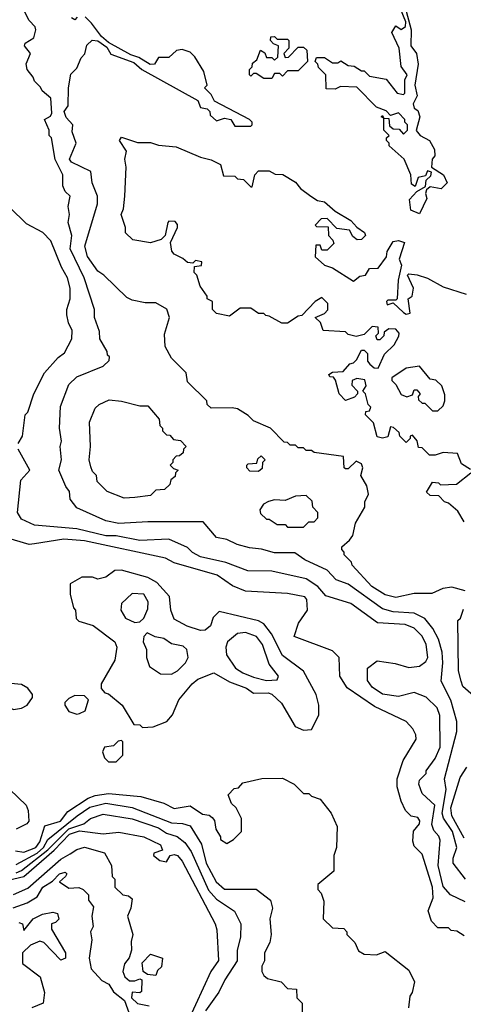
# Model space of a CAD drawing. Extents: x 2668140 to 2765664, y 823621 to 955240.
# Tile 8 of 256: x 2684939 to 2686621, y 856000 to 859734. Entities that reach past the tile are written whole.
import ezdxf

# ---------------------------------------------------------------- set-up
doc = ezdxf.new("R2010")
doc.units = 0

msp = doc.modelspace()

# ---------------------------------------------------------------- linework, layer by layer
at = {"layer": '0CON02XD'}
for points in [[(2686630, 856475), (2686582.5, 856535), (2686582.5, 856555), (2686596.2, 856595), (2686580, 856655), (2686545.6, 856705.6), (2686541.4, 856725), (2686556.2, 856815), (2686550, 856855), (2686596.7, 857035), (2686597, 857073), (2686573.9, 857153.9), (2686536.7, 857225), (2686543.8, 857295), (2686541.2, 857335), (2686526.7, 857385), (2686505.8, 857425.8), (2686475, 857463.3), (2686435, 857483.8), (2686355, 857488.8), (2686315, 857500), (2686185, 857593.3), (2686139.3, 857609.3), (2686105, 857646.7), (2686020, 857685), (2685981.7, 857711.7), (2685905, 857712.5), (2685856.4, 857726.4), (2685810.7, 857730.7), (2685763.6, 857743.6), (2685725, 857762.5), (2685685, 857770), (2685635, 857830), (2685425, 857830), (2685315, 857823.3), (2685265, 857833.3), (2685155, 857882.5), (2685130, 857915), (2685127.5, 857945), (2685113.3, 857963.3), (2685087.5, 858025), (2685097.5, 858065), (2685092.5, 858115), (2685097.5, 858135), (2685090, 858185), (2685093, 858267), (2685125, 858350), (2685155, 858380), (2685255, 858420), (2685278.3, 858441.7), (2685280, 858455), (2685271.7, 858461.7), (2685270, 858475), (2685243, 858523), (2685241.7, 858551.7), (2685222.5, 858605), (2685222.5, 858635), (2685183.3, 858755), (2685130, 858865), (2685136.2, 858915), (2685122.5, 858965), (2685127.5, 858995), (2685122.5, 859025), (2685130, 859065), (2685111.7, 859081.7), (2685103, 859103), (2685102.5, 859145), (2685073, 859203), (2685060, 859285), (2685050, 859295), (2685050, 859315), (2685032.5, 859355), (2685055, 859367.5), (2685061.2, 859378.8), (2685056.4, 859436.4), (2685023.6, 859463.6), (2685018.3, 859478.3), (2684995, 859500), (2684990, 859515), (2684967.5, 859545), (2684963.6, 859566.4), (2684980, 859605), (2684957.5, 859635), (2684960, 859645), (2684992.5, 859665), (2685000, 859695), (2684997, 859707), (2684975, 859730), (2684955, 859770)], [(2686455, 858997.5), (2686421.7, 859011.7), (2686417.7, 859052.3), (2686445, 859082.5), (2686478.3, 859101.7), (2686480, 859125), (2686498.3, 859141.7), (2686500, 859155), (2686485, 859160), (2686478.3, 859141.7), (2686450, 859135), (2686438.3, 859101.7), (2686425, 859110), (2686422.5, 859145), (2686397.5, 859205), (2686340, 859255), (2686340, 859265), (2686330, 859275), (2686330, 859285), (2686340, 859295), (2686320, 859315), (2686320, 859360), (2686310, 859365), (2686315, 859370), (2686320, 859360), (2686338.3, 859358.3), (2686341.7, 859331.7), (2686355, 859320), (2686378.3, 859318.3), (2686395, 859300), (2686410, 859315), (2686410, 859335), (2686400, 859345), (2686400, 859355), (2686375, 859380), (2686345, 859370), (2686328.3, 859388.3), (2686291.7, 859401.7), (2686217.5, 859477.5), (2686155, 859480), (2686135, 859470), (2686101.7, 859471.7), (2686100, 859525), (2686071.7, 859551.7), (2686070, 859565), (2686060, 859575), (2686065, 859590), (2686095, 859590), (2686125, 859570), (2686145, 859570), (2686157, 859577), (2686185, 859560), (2686207, 859557), (2686235, 859540), (2686245, 859540), (2686265, 859520), (2686328.3, 859508.3), (2686370, 859455), (2686395, 859450), (2686400, 859455), (2686400, 859505), (2686408.8, 859525), (2686385.9, 859555.9), (2686377.5, 859625), (2686350, 859685), (2686365, 859710), (2686385, 859696.2), (2686401.7, 859708.3), (2686403.3, 859725), (2686383.3, 859775)], [(2686400, 859785), (2686423.8, 859695), (2686422.5, 859635), (2686443.3, 859605), (2686450, 859565), (2686437.5, 859485), (2686446, 859445), (2686431.2, 859415), (2686435, 859397.5), (2686448.8, 859388.8), (2686456.2, 859365), (2686443, 859313), (2686457.5, 859295), (2686492.5, 859275), (2686511.7, 859241.7), (2686513, 859217), (2686502.5, 859205), (2686500, 859175), (2686545.9, 859145.9), (2686560, 859115), (2686537.5, 859092.5), (2686495, 859100), (2686481.7, 859088.3), (2686477.5, 859075), (2686483.3, 859055), (2686455, 858997.5)], [(2686628.3, 857568.3), (2686578.3, 857581.7), (2686543, 857577), (2686501.7, 857558.3), (2686435, 857557.5), (2686365, 857543.3), (2686325, 857553.3), (2686274.2, 857584.2), (2686200, 857665), (2686197, 857677), (2686170, 857705), (2686170, 857715), (2686160, 857725), (2686160, 857735), (2686190, 857760), (2686201.7, 857778.3), (2686212.5, 857825), (2686247.5, 857885), (2686247.5, 857905), (2686261.2, 857935), (2686255.9, 857965.9), (2686232.5, 858005), (2686240, 858035), (2686235, 858050), (2686215, 858060), (2686185, 858030), (2686175, 858030), (2686170, 858035), (2686167, 858077), (2686055, 858092.5), (2686045, 858100), (2686025, 858100), (2686015, 858110), (2685995, 858110), (2685985, 858120), (2685965, 858120), (2685955, 858130), (2685941.7, 858131.7), (2685890, 858185), (2685825, 858212.5), (2685805, 858232.5), (2685765, 858257.5), (2685745, 858262.5), (2685665, 858260), (2685650, 858275), (2685648.3, 858288.3), (2685575, 858360), (2685570, 858395), (2685515, 858450), (2685490, 858495), (2685488.3, 858541.7), (2685507.5, 858605), (2685496.4, 858636.4), (2685455, 858660), (2685415, 858660), (2685365, 858670), (2685345, 858680), (2685257.5, 858765), (2685235, 858780), (2685196.1, 858836.1), (2685186.2, 858875), (2685233.8, 859035), (2685233.3, 859065), (2685213.3, 859115), (2685208, 859158), (2685135, 859193.3), (2685127.5, 859205), (2685152.5, 859265), (2685138.3, 859308.3), (2685140, 859335), (2685115, 859362.5), (2685107.5, 859385), (2685123, 859407), (2685123.3, 859475), (2685133, 859527), (2685155, 859550), (2685171.7, 859588.3), (2685186.1, 859603.9), (2685193, 859637), (2685213.8, 859656.2), (2685235, 859653.3), (2685269.3, 859629.3), (2685285, 859602.5), (2685371.2, 859571.2), (2685402.5, 859545), (2685615, 859427.5), (2685625, 859400), (2685650, 859395), (2685660, 859385), (2685661.7, 859371.7), (2685685, 859350), (2685715, 859360), (2685740, 859355), (2685755, 859330), (2685815, 859330), (2685820, 859335), (2685820, 859345), (2685810, 859355), (2685677.5, 859425), (2685665, 859450), (2685640, 859475), (2685650, 859485), (2685636.7, 859536.7), (2685603, 859593), (2685585, 859610), (2685555, 859620), (2685533, 859617), (2685505, 859590), (2685465, 859590), (2685450, 859565), (2685433.6, 859563.6), (2685390.7, 859590.7), (2685360, 859600), (2685275, 859646.7), (2685249.2, 859669.2), (2685210.8, 859720.8), (2685186.7, 859745)], [(2685157, 859743), (2685147.5, 859732.5), (2685135, 859740)], [(2685895, 859510), (2685865, 859510), (2685835, 859530), (2685825, 859530), (2685815, 859520), (2685810, 859525), (2685810, 859545), (2685820, 859555), (2685821.7, 859568.3), (2685838.3, 859581.7), (2685851.7, 859618.3), (2685868.3, 859608.3), (2685875, 859590), (2685895, 859590), (2685905, 859580), (2685918.3, 859591.7), (2685920, 859635), (2685901.7, 859641.7), (2685890, 859655), (2685891.7, 859668.3), (2685905, 859670), (2685915, 859660), (2685955, 859660), (2685960, 859655), (2685960, 859625), (2685940, 859605), (2685945, 859590), (2685958.3, 859591.7), (2685995, 859630), (2686015, 859630), (2686028.3, 859618.3), (2686030, 859575), (2685995, 859540), (2685955, 859540), (2685935, 859520), (2685925, 859530), (2685905, 859530), (2685895, 859510)], [(2686648.3, 858028.3), (2686615, 858050), (2686599.3, 858089.3), (2686545, 858092.5), (2686515, 858082.5), (2686493, 858083), (2686465, 858110), (2686451.7, 858111.7), (2686446.7, 858136.7), (2686428.3, 858158.3), (2686420, 858155), (2686420, 858145), (2686405, 858130), (2686380, 858155), (2686378.3, 858168.3), (2686357, 858187), (2686345, 858190), (2686335, 858152.5), (2686315, 858146.7), (2686295, 858152.5), (2686280, 858205), (2686250, 858235), (2686251.7, 858248.3), (2686265, 858250), (2686270, 858265), (2686260, 858275), (2686250, 858315), (2686240, 858325), (2686252.5, 858345), (2686248.3, 858368.3), (2686217, 858373), (2686200, 858365), (2686198.3, 858348.3), (2686220, 858325), (2686220, 858315), (2686208.3, 858301.7), (2686175, 858290), (2686150, 858315), (2686137, 858367), (2686128.3, 858378.3), (2686115, 858380), (2686111.7, 858388.3), (2686125, 858397.5), (2686165, 858400), (2686190.7, 858429.3), (2686205, 858432.5), (2686216.4, 858443.6), (2686235, 858480), (2686245, 858480), (2686258.3, 858468.3), (2686258.3, 858438.3), (2686267, 858427), (2686283, 858413), (2686298.3, 858411.7), (2686322.5, 858465), (2686359.3, 858500.7), (2686377, 858533), (2686377.5, 858545), (2686365, 858560), (2686338.3, 858561.7), (2686321.7, 858548.3), (2686320, 858535), (2686305, 858520), (2686295, 858520), (2686290, 858535), (2686300, 858545), (2686298.3, 858568.3), (2686275, 858570), (2686260, 858555), (2686245, 858540), (2686215, 858532.5), (2686185, 858540), (2686175, 858550), (2686090, 858555), (2686080, 858585), (2686060, 858605), (2686095, 858620), (2686107, 858633), (2686107, 858657), (2686085, 858680), (2686060, 858665), (2686008.3, 858611.7), (2685995, 858610), (2685955, 858582.5), (2685932.5, 858582.5), (2685885, 858610), (2685871.7, 858611.7), (2685865, 858620), (2685845, 858620), (2685815, 858640), (2685775, 858640), (2685735, 858610), (2685685, 858620), (2685670, 858635), (2685670, 858665), (2685650, 858675), (2685650, 858685), (2685623, 858723), (2685610, 858765), (2685600, 858775), (2685601.7, 858798.3), (2685628.3, 858801.7), (2685630, 858815), (2685605, 858820), (2685595, 858810), (2685575, 858812.5), (2685558.1, 858828.1), (2685524.2, 858844.2), (2685515.7, 858855.7), (2685510.7, 858889.3), (2685537.5, 858945), (2685537.5, 858957.5), (2685528.3, 858968.3), (2685505, 858970), (2685500, 858965), (2685490, 858915), (2685475, 858900), (2685435, 858887.5), (2685368.3, 858898.3), (2685340, 858925), (2685340, 858945), (2685323.3, 858995), (2685333, 859017), (2685337.5, 859065), (2685342.5, 859175), (2685337.5, 859205), (2685343.3, 859235), (2685317.5, 859275), (2685325, 859287.5), (2685385, 859267.5), (2685435, 859267.5), (2685465, 859257.5), (2685531.7, 859251.7), (2685625, 859212.5), (2685665, 859202.5), (2685700, 859185), (2685711.7, 859141.7), (2685755, 859140), (2685765, 859130), (2685787, 859127), (2685815, 859100), (2685820, 859100), (2685830, 859145), (2685845, 859160), (2685885, 859160), (2685908.3, 859148.3), (2685936.4, 859146.4), (2685985, 859117.5), (2686003.6, 859093.6), (2686042.5, 859065)], [(2686042.5, 859065), (2686068.3, 859048.3), (2686095, 859042.5), (2686135, 859007.5), (2686195, 858972.5), (2686217, 858947), (2686247, 858927), (2686250, 858915), (2686235, 858900), (2686218.3, 858898.3), (2686201.7, 858911.7), (2686190, 858935), (2686141.7, 858941.7), (2686105, 858980), (2686081.7, 858978.3), (2686060, 858955), (2686065, 858950), (2686108.3, 858948.3), (2686110, 858915), (2686127, 858897), (2686130, 858885), (2686105, 858860), (2686085, 858860), (2686078.3, 858878.3), (2686061.7, 858878.3), (2686060, 858835), (2686095, 858803.3), (2686125, 858792.5), (2686205, 858742.5), (2686228.3, 858761.7), (2686250, 858765), (2686265, 858790), (2686298.3, 858791.7), (2686330, 858835), (2686332.5, 858855), (2686355, 858892.5), (2686375, 858896.7), (2686398.3, 858888.3), (2686377.5, 858825), (2686386.7, 858803.3), (2686373.9, 858746.1), (2686370, 858675), (2686365, 858670), (2686335, 858670), (2686330, 858665), (2686332.5, 858652.5), (2686355, 858660), (2686395, 858623.3), (2686405, 858617.5), (2686419.3, 858620.7), (2686412.5, 858675), (2686427.5, 858685), (2686432.5, 858715), (2686410, 858765), (2686415, 858770), (2686446.1, 858766.1), (2686485, 858753.3), (2686545, 858721.2), (2686632.7, 858692.7)], [(2684933, 858127), (2684950, 858155), (2684960, 858235), (2684970, 858245), (2684992.5, 858315), (2685032.5, 858395), (2685085, 858452.5), (2685109.3, 858470.7), (2685136.4, 858523.6), (2685137.5, 858555), (2685123.6, 858583.6), (2685117.5, 858615), (2685117.5, 858635), (2685130, 858675), (2685130, 858715), (2685120, 858755), (2685096.7, 858795), (2685057.5, 858895), (2685026.4, 858926.4), (2684965, 858960), (2684901.7, 859021.7)], [(2686525, 858250), (2686545, 858270), (2686551.7, 858288.3), (2686551.7, 858311.7), (2686540, 858345), (2686517, 858367), (2686495, 858370), (2686455, 858420), (2686405, 858412.5), (2686350, 858375), (2686350, 858365), (2686365, 858350), (2686385, 858312.5), (2686407, 858303), (2686428.3, 858311.7), (2686435, 858330), (2686445, 858330), (2686457.5, 858315), (2686450, 858305), (2686451.7, 858291.7), (2686465, 858280), (2686475, 858280), (2686505, 858250), (2686525, 858250)], [(2685335, 857920), (2685270, 857945), (2685233, 857983), (2685230, 858005), (2685215, 858020), (2685208.3, 858038.3), (2685202.5, 858065), (2685207.5, 858115), (2685203, 858207), (2685225, 858260), (2685240, 858275), (2685278.3, 858291.7), (2685325, 858287.5), (2685395, 858270), (2685425, 858270), (2685468.3, 858218.3), (2685470, 858195), (2685480, 858185), (2685480, 858175), (2685495, 858160), (2685508.3, 858158.3), (2685521.7, 858141.7), (2685548.3, 858138.3), (2685570, 858115), (2685560, 858105), (2685558.3, 858091.7), (2685545, 858080), (2685531.7, 858078.3), (2685520, 858065), (2685520, 858055), (2685510, 858045), (2685521.7, 858031.7), (2685540, 858025), (2685530, 858015), (2685528.3, 858001.7), (2685511.7, 857988.3), (2685508.3, 857971.7), (2685488.3, 857951.7), (2685455, 857950), (2685435, 857930), (2685375, 857922.5), (2685335, 857920)], [(2686628.3, 856388.3), (2686572.5, 856415), (2686545, 856447.5), (2686526.1, 856526.1), (2686533, 856623), (2686528.3, 856638.3), (2686509.3, 856659.3), (2686502.3, 856682.3), (2686513.3, 856755), (2686465, 856800), (2686452.5, 856835), (2686455, 856850), (2686480, 856875), (2686480, 856885), (2686515, 856932.5), (2686533.3, 856975), (2686532.5, 857095), (2686522.5, 857125), (2686480, 857165), (2686435, 857182.5), (2686375, 857167.5), (2686315, 857176.7), (2686275, 857202.5), (2686258.3, 857228.3), (2686257.5, 857275), (2686295, 857302.5), (2686363, 857293), (2686415, 857277.5), (2686455, 857282.5), (2686479.3, 857300.7), (2686486.7, 857315), (2686480, 857365), (2686465.8, 857395.8), (2686435, 857426.7), (2686400.7, 857440.7), (2686296.4, 857446.4), (2686195, 857520), (2686099.3, 857549.3), (2686070, 857585), (2686025, 857613.3), (2685895, 857642.5), (2685803.6, 857643.6), (2685720, 857675), (2685625, 857696.7), (2685593.9, 857713.9), (2685575, 857732.5), (2685505, 857763.3), (2685395, 857758.8), (2685305, 857776), (2685265, 857776.2), (2685155, 857803.3), (2684995, 857817.5), (2684945, 857840), (2684930, 857865), (2684943, 857987), (2684977.5, 858025), (2684932.5, 858105)], [(2685845, 858020), (2685811.7, 858021.7), (2685800, 858035), (2685800, 858045), (2685805, 858050), (2685838.3, 858051.7), (2685841.7, 858068.3), (2685855, 858080), (2685870, 858065), (2685860, 858055), (2685858.3, 858031.7), (2685845, 858020)], [(2686625, 857830), (2686600, 857870), (2686565, 857900), (2686550, 857905), (2686528.3, 857928.3), (2686495, 857930), (2686481.7, 857941.7), (2686505, 857980), (2686527, 857977), (2686535, 857970), (2686595, 857972.5), (2686650, 858015)], [(2686015, 857810), (2686035, 857830), (2686055, 857830), (2686070, 857845), (2686070, 857865), (2686050, 857885), (2686048.3, 857908.3), (2686025, 857930), (2685985, 857927.5), (2685945, 857910), (2685905, 857912.5), (2685883, 857907), (2685863.6, 857896.4), (2685850, 857875), (2685851.7, 857861.7), (2685875, 857840), (2685885, 857840), (2685915, 857820), (2685945, 857820), (2685955, 857810), (2686015, 857810)], [(2686625, 856260), (2686597, 856277), (2686575, 856280), (2686565, 856290), (2686525, 856290), (2686500, 856315), (2686487.5, 856355), (2686506.4, 856403.6), (2686503.8, 856445), (2686465, 856570), (2686435, 856600), (2686429.3, 856619.3), (2686432.7, 856657.3), (2686455.7, 856684.3), (2686456.2, 856696.2), (2686448.3, 856708.3), (2686423.6, 856713.6), (2686402.5, 856735), (2686385, 856770), (2686370, 856825), (2686370, 856855), (2686393.3, 856925), (2686442.5, 857005), (2686441.7, 857021.7), (2686430, 857045), (2686405, 857072.5), (2686285, 857130), (2686180.5, 857200.5), (2686153.3, 857245), (2686150, 857315), (2686125, 857340), (2685980, 857395), (2685996.2, 857445), (2686030, 857495), (2686027.5, 857535), (2686020, 857545), (2685955, 857557.5), (2685795, 857566.7), (2685746.4, 857586.4), (2685687.7, 857627.7), (2685525, 857673.8), (2685491.7, 857691.7), (2685185, 857758), (2685106.1, 857763.9), (2684995, 857746.7), (2684975, 857743.3), (2684885, 857770)], [(2686015, 857040), (2686045, 857042.5), (2686073, 857097), (2686073.3, 857135), (2686063.3, 857175), (2686015, 857263.3), (2685935, 857323.3), (2685893.8, 857405), (2685865, 857443.3), (2685845, 857453.8), (2685695, 857490), (2685673, 857467), (2685662.5, 857435), (2685641.7, 857418.3), (2685625, 857417.5), (2685573.6, 857433.6), (2685525, 857460), (2685512.5, 857495), (2685507, 857547), (2685459.5, 857599.5), (2685425, 857618.8), (2685325, 857646.2), (2685300, 857645), (2685265, 857620), (2685235, 857612.5), (2685215, 857620), (2685175, 857620), (2685130, 857595), (2685130, 857555), (2685143, 857503), (2685150, 857495), (2685153, 857463), (2685163, 857453), (2685217, 857437), (2685300, 857375), (2685307.5, 857355), (2685300, 857305), (2685247.5, 857215), (2685248.3, 857198.3), (2685261.7, 857181.7), (2685275, 857177.5), (2685327.5, 857135), (2685371.7, 857061.7), (2685395, 857060), (2685405, 857050), (2685445, 857052.5), (2685497, 857073), (2685518.3, 857098.3), (2685542.5, 857155), (2685592.5, 857215), (2685615, 857232.5), (2685675, 857257.5), (2685735, 857223.3), (2685799.5, 857199.5), (2685825, 857180), (2685881.7, 857181.7), (2685895, 857176.2), (2685932.3, 857142.3), (2685983.6, 857053.6), (2686015, 857040)], [(2685375, 857447.5), (2685395, 857450), (2685410, 857465), (2685425, 857500), (2685426.4, 857526.4), (2685410, 857555), (2685365, 857557.5), (2685325, 857520), (2685322.5, 857495), (2685340, 857465), (2685375, 857447.5)], [(2686700, 857135), (2686620, 857205), (2686612.5, 857225), (2686602.5, 857265), (2686600, 857455), (2686610, 857465), (2686621.7, 857498.3)], [(2685515, 857252.5), (2685537.5, 857265), (2685567.5, 857295), (2685577.5, 857315), (2685572.5, 857345), (2685558.8, 857358.8), (2685515, 857367.5), (2685485, 857386.7), (2685453, 857393), (2685421.7, 857408.3), (2685410, 857395), (2685407.5, 857375), (2685420, 857345), (2685420, 857315), (2685431.7, 857281.7), (2685473, 857253), (2685515, 857252.5)], [(2685875, 857227.5), (2685915, 857230), (2685920, 857245), (2685885, 857290), (2685860, 857365), (2685837.5, 857395), (2685795, 857410), (2685765, 857406.7), (2685727.5, 857375), (2685720, 857355), (2685722.5, 857325), (2685757.5, 857275), (2685785, 857256.7), (2685825, 857241.2), (2685875, 857227.5)], [(2684915, 857117.5), (2684945, 857123.3), (2684967.5, 857135), (2684987, 857163), (2684987.5, 857175), (2684969.3, 857199.3), (2684945, 857212.5), (2684905, 857216.7), (2684873.8, 857206.2), (2684863.6, 857196.4), (2684857.5, 857165), (2684882.5, 857135), (2684915, 857117.5)], [(2685155, 857100), (2685165, 857102.5), (2685187, 857113), (2685200, 857155), (2685185, 857170), (2685148.3, 857171.7), (2685125, 857160), (2685110, 857145), (2685110, 857135), (2685125, 857110), (2685155, 857100)], [(2685305, 856920), (2685330, 856945), (2685330, 856995), (2685325, 857000), (2685311.7, 856998.3), (2685295, 856980), (2685260, 856975), (2685253, 856957), (2685260, 856935), (2685275, 856920), (2685305, 856920)], [(2686625, 856630), (2686578, 856715), (2686573.8, 856745), (2686609.2, 856860.8), (2686635, 856900)], [(2684922.3, 856582.3), (2684955, 856577.5), (2685000, 856595), (2685015, 856616.7), (2685033.6, 856676.4), (2685093.3, 856695), (2685121.7, 856731.7), (2685198.3, 856781.7), (2685225, 856792), (2685275, 856799.2), (2685398.3, 856788.3), (2685485, 856762.5), (2685525, 856743.3), (2685585, 856752.5), (2685631.7, 856721.7), (2685657, 856717), (2685668.3, 856708.3), (2685677, 856697), (2685682.5, 856665), (2685700, 856635), (2685700, 856625), (2685725, 856610), (2685750, 856625), (2685780, 856655), (2685780, 856705), (2685760, 856745), (2685741.7, 856761.7), (2685730, 856795), (2685751.7, 856818.3), (2685768.3, 856821.7), (2685785, 856840), (2685857, 856857), (2685935, 856857.5), (2685980, 856835), (2686015, 856800), (2686035, 856800), (2686045, 856790), (2686078.3, 856778.3), (2686120, 856725), (2686142.5, 856675), (2686140, 856595), (2686130, 856565), (2686130, 856505), (2686070, 856455), (2686070, 856435), (2686081.7, 856421.7), (2686091.7, 856391.7), (2686090, 856325), (2686125, 856290), (2686168.3, 856288.3), (2686180, 856275), (2686180, 856265), (2686210, 856235), (2686223.6, 856203.6), (2686245, 856190), (2686291.7, 856188.3), (2686325, 856200), (2686415, 856130), (2686436.7, 856085), (2686427.5, 856045), (2686418.3, 856031.7), (2686413.3, 855986.7)], [(2684901.2, 856815), (2684963.3, 856755), (2684971.2, 856735), (2684973.3, 856695), (2684965.7, 856684.3), (2684925.8, 856664.2)], [(2684925, 856530), (2685005, 856573.5), (2685029.4, 856595), (2685045, 856625.8), (2685156.7, 856715), (2685205, 856748), (2685265, 856762.5), (2685365, 856746), (2685515, 856688.8), (2685556.1, 856686.1), (2685585, 856676.7), (2685627.7, 856607.7), (2685646.2, 856535)], [(2684925, 856498.6), (2684945, 856507.5), (2685045, 856585.7), (2685124.7, 856665.3), (2685182.5, 856685), (2685207.5, 856705), (2685255, 856721.2), (2685365, 856703.8), (2685465, 856668.8), (2685495, 856648.8), (2685536.1, 856636.1), (2685565, 856613.3), (2685589.2, 856579.2), (2685655, 856433.3), (2685685, 856398.8), (2685753, 856353), (2685777.5, 856305), (2685776.7, 856255), (2685763.3, 856205), (2685763.3, 856165), (2685716.4, 856093.6), (2685693.6, 856046.4), (2685643.8, 855975)], [(2684895, 856471.1), (2684955, 856484.4), (2685070, 856585), (2685127.5, 856645), (2685165, 856658.5), (2685255, 856646.2), (2685315, 856652.5), (2685410, 856635), (2685472.5, 856605), (2685480, 856585), (2685447, 856573), (2685446.7, 856565), (2685470, 856545), (2685495, 856540.8), (2685510, 856565), (2685525, 856568.8), (2685536.7, 856565), (2685555, 856542.5), (2685680, 856305), (2685687, 856283), (2685693, 856167), (2685663.3, 856125), (2685576.2, 855935)], [(2684915, 856416.2), (2684969.1, 856440.9), (2685095, 856550.8), (2685129.7, 856570.3), (2685155, 856586.7), (2685185, 856596.2), (2685260, 856575), (2685287, 856527), (2685290, 856485), (2685300, 856475), (2685300, 856445), (2685330, 856415), (2685351.7, 856411.7), (2685365, 856400), (2685360, 856365), (2685347.5, 856335), (2685367.5, 856265), (2685361.2, 856238.8), (2685363.3, 856205), (2685353.6, 856176.4), (2685336.4, 856153.6), (2685330, 856125), (2685338, 856105), (2685355, 856089.2), (2685375, 856089.2), (2685395, 856097.5), (2685402.5, 856092.5), (2685400.7, 856049.3), (2685395, 856043.3), (2685365, 856046.2), (2685362.5, 856025), (2685385, 856003.3), (2685430, 855995)], [(2685646.2, 856535), (2685684.2, 856464.2), (2685715, 856436.7), (2685835, 856437.5), (2685890, 856395), (2685897.5, 856365), (2685887.5, 856325), (2685892.5, 856265), (2685887.5, 856235), (2685867.5, 856195), (2685867.5, 856165), (2685857.5, 856145), (2685857.5, 856125), (2685865, 856110), (2685878.3, 856098.3), (2685930, 856085), (2685955, 856060), (2685988.3, 856058.3), (2685990, 856025), (2686010, 856005), (2686010, 855965)], [(2684913.6, 856366.4), (2684967.5, 856385), (2685005, 856407.5), (2685026.1, 856443.9), (2685063.3, 856466.7), (2685090, 856495), (2685111.7, 856501.7), (2685117.5, 856495), (2685112.5, 856485), (2685090, 856465), (2685125, 856441.2), (2685163, 856443), (2685180, 856435), (2685200, 856415), (2685200, 856395), (2685219.3, 856369.3), (2685212.5, 856335), (2685217.5, 856295), (2685207.5, 856275), (2685212.5, 856245), (2685202.5, 856175), (2685210, 856135), (2685250.7, 856090.7), (2685276.4, 856076.4), (2685295, 856047.5), (2685336, 856015), (2685370.5, 855920.5)], [(2684935, 856310), (2684950, 856305), (2684955, 856280), (2684990, 856325), (2685025, 856342.5), (2685065, 856350), (2685082.5, 856345), (2685087, 856323), (2685075, 856310), (2685060, 856305), (2685060, 856285), (2685112.5, 856195), (2685112.5, 856175), (2685095, 856167.5), (2685030, 856235), (2685015, 856240), (2684980, 856225), (2684950, 856195), (2684950, 856155), (2685016.7, 856105), (2685032.5, 856045), (2685027.5, 856005), (2684985, 855986.7)], [(2685455, 856110), (2685423, 856113), (2685407.5, 856125), (2685403, 856157), (2685435, 856190), (2685480, 856175), (2685477, 856143), (2685461.7, 856128.3), (2685455, 856110)]]:
    msp.add_lwpolyline(points, dxfattribs=at)

doc.saveas('drawing.dxf')
